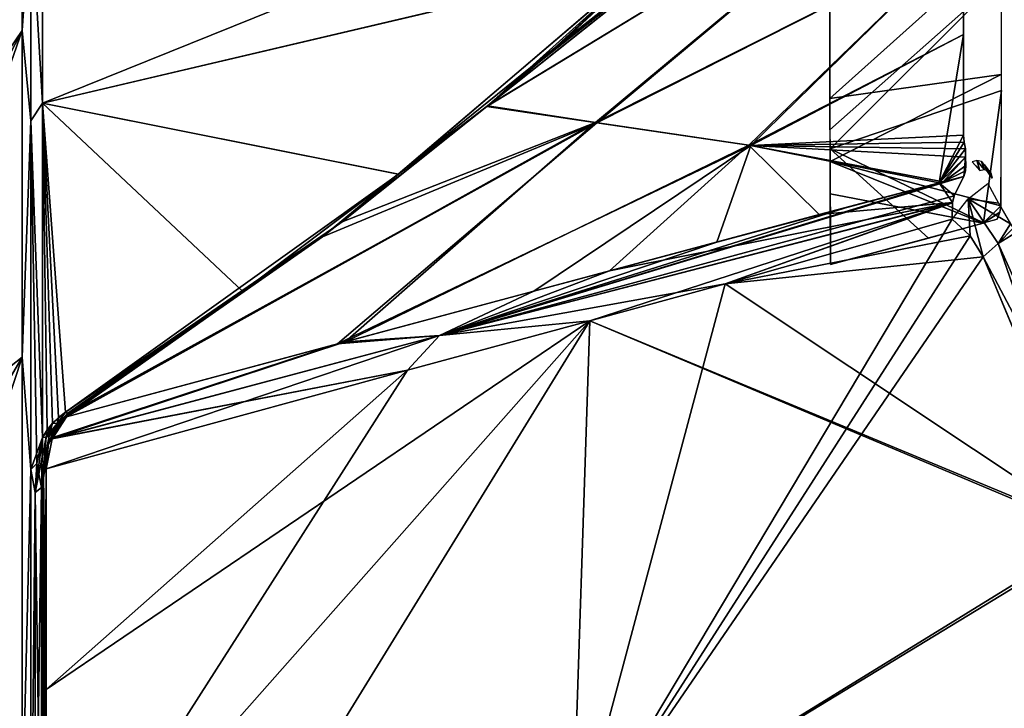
# Model space of a CAD drawing. Header units: millimetres. Extents: x -229 to 223, y -69 to 475.
# Tile 47 of 92: x -213 to -180, y 427 to 450. Entities that reach past the tile are written whole.
import ezdxf

# ---------------------------------------------------------------- set-up
doc = ezdxf.new("R2010")
doc.units = ezdxf.units.MM
doc.header["$LTSCALE"] = 65.185185
for name, color, linetype in [('246', 7, 'CONTINUOUS'), ('251', 7, 'CONTINUOUS'), ('252', 7, 'CONTINUOUS'), ('260', 7, 'CONTINUOUS'), ('262', 7, 'CONTINUOUS'), ('263', 7, 'CONTINUOUS'), ('264', 7, 'CONTINUOUS'), ('305', 7, 'CONTINUOUS'), ('306', 7, 'CONTINUOUS'), ('308', 7, 'CONTINUOUS'), ('309', 7, 'CONTINUOUS'), ('310', 7, 'CONTINUOUS'), ('311', 7, 'CONTINUOUS'), ('312', 7, 'CONTINUOUS'), ('313', 7, 'CONTINUOUS'), ('314', 7, 'CONTINUOUS'), ('315', 7, 'CONTINUOUS'), ('316', 7, 'CONTINUOUS'), ('317', 7, 'CONTINUOUS'), ('318', 7, 'CONTINUOUS'), ('319', 7, 'CONTINUOUS'), ('320', 7, 'CONTINUOUS'), ('321', 7, 'CONTINUOUS'), ('322', 7, 'CONTINUOUS'), ('323', 7, 'CONTINUOUS'), ('324', 7, 'CONTINUOUS'), ('325', 7, 'CONTINUOUS'), ('326', 7, 'CONTINUOUS'), ('348', 7, 'CONTINUOUS'), ('484', 7, 'CONTINUOUS'), ('485', 7, 'CONTINUOUS')]:
    doc.layers.add(name, color=color, linetype=linetype)

msp = doc.modelspace()

# ---------------------------------------------------------------- linework, layer by layer
at = {"layer": '246', "color": 7, "linetype": 'Continuous'}
for points in [[(-221.721, 436.109, -9.241), (-221.721, 436.109, 9.241), (-212.453, 455.302, -11.572), (-221.721, 436.109, -9.241)], [(-212.453, 449.763, -34.043), (-221.721, 436.109, -9.241), (-212.453, 455.302, -11.572), (-212.453, 449.763, -34.043)], [(-221.721, 436.109, 9.241), (-221.721, 431.686, 27.187), (-212.453, 455.302, 11.572), (-221.721, 436.109, 9.241)], [(-212.453, 455.302, -11.572), (-221.721, 436.109, 9.241), (-212.453, 455.302, 11.572), (-212.453, 455.302, -11.572)], [(-212.453, 455.302, 11.572), (-221.721, 431.686, 27.187), (-212.453, 449.763, 34.043), (-212.453, 455.302, 11.572)], [(-221.721, 431.686, -27.187), (-221.721, 436.109, -9.241), (-212.453, 449.763, -34.043), (-221.721, 431.686, -27.187)], [(-212.453, 439.008, -54.535), (-221.721, 431.686, -27.187), (-212.453, 449.763, -34.043), (-212.453, 439.008, -54.535)], [(-221.721, 431.686, 27.187), (-221.721, 423.097, 43.552), (-212.453, 449.763, 34.043), (-221.721, 431.686, 27.187)], [(-212.453, 449.763, 34.043), (-221.721, 423.097, 43.552), (-212.453, 439.008, 54.535), (-212.453, 449.763, 34.043)], [(-221.721, 423.097, -43.552), (-221.721, 431.686, -27.187), (-212.453, 439.008, -54.535), (-221.721, 423.097, -43.552)], [(-212.453, 423.661, -71.858), (-221.721, 423.097, -43.552), (-212.453, 439.008, -54.535), (-212.453, 423.661, -71.858)], [(-221.721, 423.097, 43.552), (-221.721, 410.84, 57.387), (-212.453, 439.008, 54.535), (-221.721, 423.097, 43.552)], [(-212.453, 439.008, 54.535), (-221.721, 410.84, 57.387), (-212.453, 423.661, 71.858), (-212.453, 439.008, 54.535)]]:
    msp.add_3dface(points, dxfattribs=at)
at = {"layer": '251', "color": 7, "linetype": 'Continuous'}
for points in [[(-189.318, 441.427, 100.84), (-194.355, 422.585, 106.408), (-181.848, 443.556, 109.715), (-189.318, 441.427, 100.84)], [(-181.848, 443.556, 109.715), (-194.355, 422.585, 106.408), (-181.253, 443.001, 110.915), (-181.848, 443.556, 109.715)], [(-181.253, 443.001, 110.915), (-194.355, 422.585, 106.408), (-180.83, 442.307, 111.975), (-181.253, 443.001, 110.915)], [(-180.83, 442.307, 111.975), (-194.355, 422.585, 106.408), (-177.04, 433.248, 122.57), (-180.83, 442.307, 111.975)], [(-193.779, 440.208, 94.8), (-194.355, 422.585, 106.408), (-189.318, 441.427, 100.84), (-193.779, 440.208, 94.8)], [(-194.355, 422.585, 106.408), (-193.779, 440.208, 94.8), (-211.672, 411.13, 82.919), (-194.355, 422.585, 106.408)], [(-211.672, 411.13, 82.919), (-193.779, 440.208, 94.8), (-211.672, 419.962, 76.775), (-211.672, 411.13, 82.919)], [(-211.672, 419.962, 76.775), (-193.779, 440.208, 94.8), (-199.77, 438.577, 85.624), (-211.672, 419.962, 76.775)], [(-211.672, 428.064, 69.693), (-211.672, 419.962, 76.775), (-199.77, 438.577, 85.624), (-211.672, 428.064, 69.693)], [(-211.672, 435.335, 61.762), (-211.672, 428.064, 69.693), (-199.77, 438.577, 85.624), (-211.672, 435.335, 61.762)], [(-177.04, 433.248, 122.57), (-194.355, 422.585, 106.408), (-177, 433.143, 122.68), (-177.04, 433.248, 122.57)], [(-177, 433.143, 122.68), (-194.355, 422.585, 106.408), (-173.221, 422.803, 132.286), (-177, 433.143, 122.68)]]:
    msp.add_3dface(points, dxfattribs=at)
at = {"layer": '252', "color": 7, "linetype": 'Continuous'}
for points in [[(-181.848, 443.556, -109.715), (-181.256, 443.005, -110.907), (-189.319, 441.427, -100.84), (-181.848, 443.556, -109.715)], [(-181.256, 443.005, -110.907), (-180.83, 442.307, -111.975), (-189.319, 441.427, -100.84), (-181.256, 443.005, -110.907)], [(-180.83, 442.307, -111.975), (-177.041, 433.249, -122.569), (-189.319, 441.427, -100.84), (-180.83, 442.307, -111.975)], [(-177.041, 433.249, -122.569), (-193.779, 440.208, -94.8), (-189.319, 441.427, -100.84), (-177.041, 433.249, -122.569)], [(-211.672, 419.962, -76.775), (-211.672, 428.064, -69.693), (-193.779, 440.208, -94.8), (-211.672, 419.962, -76.775)], [(-193.779, 440.208, -94.8), (-211.672, 428.064, -69.693), (-199.77, 438.577, -85.624), (-193.779, 440.208, -94.8)], [(-194.355, 422.585, -106.408), (-211.672, 419.962, -76.775), (-193.779, 440.208, -94.8), (-194.355, 422.585, -106.408)], [(-194.355, 422.585, -106.408), (-193.779, 440.208, -94.8), (-177, 433.143, -122.68), (-194.355, 422.585, -106.408)], [(-177, 433.143, -122.68), (-193.779, 440.208, -94.8), (-177.041, 433.249, -122.569), (-177, 433.143, -122.68)], [(-211.672, 428.064, -69.693), (-211.672, 435.335, -61.762), (-199.77, 438.577, -85.624), (-211.672, 428.064, -69.693)], [(-173.221, 422.803, -132.286), (-194.355, 422.585, -106.408), (-177, 433.143, -122.68), (-173.221, 422.803, -132.286)]]:
    msp.add_3dface(points, dxfattribs=at)
at = {"layer": '260', "color": 7, "linetype": 'Continuous'}
for points in [[(-180.338, 442.75, 112.142), (-176.262, 433.698, 122.94), (-179.762, 443.106, 112.213), (-180.338, 442.75, 112.142)], [(-180.83, 442.307, 111.975), (-176.262, 433.698, 122.94), (-180.338, 442.75, 112.142), (-180.83, 442.307, 111.975)], [(-180.83, 442.307, 111.975), (-177.04, 433.248, 122.57), (-176.262, 433.698, 122.94), (-180.83, 442.307, 111.975)]]:
    msp.add_3dface(points, dxfattribs=at)
at = {"layer": '262', "color": 7, "linetype": 'Continuous'}
for points in [[(-188.311, 455.31, 34.926), (-194.638, 449.418, 45.179), (-181.545, 461.616, 27.008), (-188.311, 455.31, 34.926)], [(-181.545, 461.616, 27.008), (-194.638, 449.418, 45.179), (-181.525, 459.71, 45.097), (-181.545, 461.616, 27.008)], [(-194.638, 449.418, 45.179), (-197.143, 447.278, 48.106), (-181.525, 459.71, 45.097), (-194.638, 449.418, 45.179)], [(-181.525, 459.71, 45.097), (-197.143, 447.278, 48.106), (-181.52, 456.775, 63.258), (-181.525, 459.71, 45.097)], [(-197.143, 447.278, 48.106), (-193.587, 446.732, 68.241), (-181.52, 456.775, 63.258), (-197.143, 447.278, 48.106)], [(-181.52, 456.775, 63.258), (-193.587, 446.732, 68.241), (-181.483, 452.82, 81.421), (-181.52, 456.775, 63.258)], [(-193.587, 446.732, 68.241), (-188.542, 445.99, 87.904), (-181.483, 452.82, 81.421), (-193.587, 446.732, 68.241)], [(-181.483, 452.82, 81.421), (-188.542, 445.99, 87.904), (-181.479, 449.626, 93.315), (-181.483, 452.82, 81.421)], [(-188.542, 445.99, 87.904), (-182.277, 444.747, 107.196), (-181.479, 449.626, 93.315), (-188.542, 445.99, 87.904)], [(-182.277, 444.747, 107.196), (-181.473, 446.316, 104.095), (-181.479, 449.626, 93.315), (-182.277, 444.747, 107.196)], [(-193.587, 446.732, 68.241), (-197.143, 447.278, 48.106), (-201.93, 443.46, 52.597), (-193.587, 446.732, 68.241)], [(-201.832, 439.51, 78.79), (-193.587, 446.732, 68.241), (-210.996, 437.042, 58.881), (-201.832, 439.51, 78.79)], [(-210.996, 437.042, 58.881), (-193.587, 446.732, 68.241), (-201.93, 443.46, 52.597), (-210.996, 437.042, 58.881)], [(-188.542, 445.99, 87.904), (-193.587, 446.732, 68.241), (-201.832, 439.51, 78.79), (-188.542, 445.99, 87.904)], [(-181.458, 446.089, 104.82), (-181.473, 446.316, 104.095), (-182.277, 444.747, 107.196), (-181.458, 446.089, 104.82)], [(-193.128, 441.851, 92.976), (-188.542, 445.99, 87.904), (-201.832, 439.51, 78.79), (-193.128, 441.851, 92.976)], [(-186.227, 443.7, 102.323), (-188.542, 445.99, 87.904), (-193.128, 441.851, 92.976), (-186.227, 443.7, 102.323)], [(-182.277, 444.747, 107.196), (-188.542, 445.99, 87.904), (-186.227, 443.7, 102.323), (-182.277, 444.747, 107.196)], [(-181.415, 445.866, 105.592), (-181.458, 446.089, 104.82), (-182.277, 444.747, 107.196), (-181.415, 445.866, 105.592)], [(-181.407, 445.589, 106.446), (-181.415, 445.866, 105.592), (-182.277, 444.747, 107.196), (-181.407, 445.589, 106.446)], [(-181.463, 444.955, 108.224), (-181.407, 445.589, 106.446), (-182.277, 444.747, 107.196), (-181.463, 444.955, 108.224)], [(-181.396, 445.322, 107.268), (-181.407, 445.589, 106.446), (-181.463, 444.955, 108.224), (-181.396, 445.322, 107.268)], [(-181.412, 445.137, 107.786), (-181.396, 445.322, 107.268), (-181.463, 444.955, 108.224), (-181.412, 445.137, 107.786)], [(-210.941, 437.102, 58.642), (-210.996, 437.042, 58.881), (-201.93, 443.46, 52.597), (-210.941, 437.102, 58.642)], [(-210.886, 437.163, 58.404), (-210.941, 437.102, 58.642), (-201.93, 443.46, 52.597), (-210.886, 437.163, 58.404)]]:
    msp.add_3dface(points, dxfattribs=at)
at = {"layer": '263', "color": 7, "linetype": 'Continuous'}
for points in [[(-180.675, 444.73, -109.521), (-180.327, 444.076, -110.722), (-181.326, 444.22, -109.681), (-180.675, 444.73, -109.521)], [(-181.256, 443.005, -110.907), (-181.848, 443.556, -109.715), (-181.326, 444.22, -109.681), (-181.256, 443.005, -110.907)], [(-180.83, 442.307, -111.975), (-181.256, 443.005, -110.907), (-181.326, 444.22, -109.681), (-180.83, 442.307, -111.975)], [(-180.83, 442.307, -111.975), (-181.326, 444.22, -109.681), (-180.338, 442.75, -112.142), (-180.83, 442.307, -111.975)], [(-180.327, 444.076, -110.722), (-179.935, 443.401, -111.79), (-181.326, 444.22, -109.681), (-180.327, 444.076, -110.722)], [(-181.326, 444.22, -109.681), (-179.935, 443.401, -111.79), (-180.338, 442.75, -112.142), (-181.326, 444.22, -109.681)], [(-179.935, 443.401, -111.79), (-179.848, 443.255, -112.003), (-180.338, 442.75, -112.142), (-179.935, 443.401, -111.79)], [(-179.848, 443.255, -112.003), (-179.762, 443.106, -112.213), (-180.338, 442.75, -112.142), (-179.848, 443.255, -112.003)]]:
    msp.add_3dface(points, dxfattribs=at)
at = {"layer": '264', "color": 7, "linetype": 'Continuous'}
for points in [[(-180.338, 442.75, -112.142), (-179.762, 443.106, -112.213), (-176.262, 433.698, -122.94), (-180.338, 442.75, -112.142)], [(-177.041, 433.249, -122.569), (-180.83, 442.307, -111.975), (-180.338, 442.75, -112.142), (-177.041, 433.249, -122.569)], [(-177, 433.143, -122.68), (-177.041, 433.249, -122.569), (-180.338, 442.75, -112.142), (-177, 433.143, -122.68)], [(-177, 433.143, -122.68), (-180.338, 442.75, -112.142), (-176.262, 433.698, -122.94), (-177, 433.143, -122.68)]]:
    msp.add_3dface(points, dxfattribs=at)
at = {"layer": '305', "color": 7, "linetype": 'Continuous'}
for points in [[(-211.766, 417.217, -78.23), (-211.819, 434.722, -61.26), (-211.766, 434.952, -61.448), (-211.766, 417.217, -78.23)], [(-211.819, 434.722, -61.26), (-211.819, 419.475, -76.151), (-212.033, 434.558, -61.125), (-211.819, 434.722, -61.26)], [(-212.033, 434.558, -61.125), (-211.819, 419.475, -76.151), (-212.033, 419.344, -75.983), (-212.033, 434.558, -61.125)], [(-211.819, 419.475, -76.151), (-211.819, 434.722, -61.26), (-211.766, 417.217, -78.23), (-211.819, 419.475, -76.151)]]:
    msp.add_3dface(points, dxfattribs=at)
at = {"layer": '306', "color": 7, "linetype": 'Continuous'}
for points in [[(-212.453, 449.763, -34.043), (-212.453, 455.302, -11.572), (-212.172, 453.91, -21.434), (-212.453, 449.763, -34.043)], [(-212.453, 455.302, 11.572), (-212.453, 449.763, 34.043), (-212.172, 453.91, 21.434), (-212.453, 455.302, 11.572)], [(-211.782, 454.19, 20.988), (-212.172, 453.91, 21.434), (-211.782, 447.371, 40.971), (-211.782, 454.19, 20.988)], [(-211.782, 447.371, -40.971), (-212.172, 453.91, -21.434), (-211.782, 454.19, -20.988), (-211.782, 447.371, -40.971)], [(-212.453, 449.763, -34.043), (-212.172, 453.91, -21.434), (-212.172, 446.785, -41.794), (-212.453, 449.763, -34.043)], [(-212.453, 449.763, 34.043), (-212.172, 446.785, 41.794), (-212.172, 453.91, 21.434), (-212.453, 449.763, 34.043)], [(-212.172, 453.91, 21.434), (-212.172, 446.785, 41.794), (-211.782, 447.371, 40.971), (-212.172, 453.91, 21.434)], [(-212.172, 446.785, -41.794), (-212.172, 453.91, -21.434), (-211.782, 447.371, -40.971), (-212.172, 446.785, -41.794)], [(-212.453, 439.008, -54.535), (-212.453, 449.763, -34.043), (-212.172, 446.785, -41.794), (-212.453, 439.008, -54.535)], [(-212.453, 449.763, 34.043), (-212.453, 439.008, 54.535), (-212.172, 446.785, 41.794), (-212.453, 449.763, 34.043)], [(-211.782, 447.371, 40.971), (-212.172, 446.785, 41.794), (-211.782, 436.369, 58.993), (-211.782, 447.371, 40.971)], [(-211.782, 436.369, -58.993), (-212.172, 446.785, -41.794), (-211.782, 447.371, -40.971), (-211.782, 436.369, -58.993)], [(-212.453, 439.008, -54.535), (-212.172, 446.785, -41.794), (-212.172, 435.31, -60.057), (-212.453, 439.008, -54.535)], [(-212.453, 439.008, 54.535), (-212.172, 435.31, 60.057), (-212.172, 446.785, 41.794), (-212.453, 439.008, 54.535)], [(-212.172, 446.785, 41.794), (-212.172, 435.31, 60.057), (-211.782, 436.369, 58.993), (-212.172, 446.785, 41.794)], [(-212.172, 435.31, -60.057), (-212.172, 446.785, -41.794), (-211.978, 435.507, -59.99), (-212.172, 435.31, -60.057)], [(-211.978, 435.507, -59.99), (-212.172, 446.785, -41.794), (-211.782, 436.369, -58.993), (-211.978, 435.507, -59.99)], [(-212.453, 423.661, -71.858), (-212.453, 439.008, -54.535), (-212.172, 435.31, -60.057), (-212.453, 423.661, -71.858)], [(-212.453, 439.008, 54.535), (-212.453, 423.661, 71.858), (-212.172, 435.31, 60.057), (-212.453, 439.008, 54.535)], [(-211.782, 436.369, 58.993), (-212.172, 435.31, 60.057), (-211.978, 435.506, 59.991), (-211.782, 436.369, 58.993)], [(-212.033, 434.558, -61.125), (-212.172, 435.31, -60.057), (-211.978, 435.507, -59.99), (-212.033, 434.558, -61.125)], [(-211.978, 435.506, 59.991), (-212.172, 435.31, 60.057), (-212.033, 434.558, 61.125), (-211.978, 435.506, 59.991)], [(-212.453, 423.661, -71.858), (-212.172, 435.31, -60.057), (-212.172, 420.057, -75.31), (-212.453, 423.661, -71.858)], [(-212.453, 423.661, 71.858), (-212.172, 420.057, 75.31), (-212.172, 435.31, 60.057), (-212.453, 423.661, 71.858)], [(-212.172, 435.31, -60.057), (-212.033, 434.558, -61.125), (-212.172, 420.057, -75.31), (-212.172, 435.31, -60.057)], [(-212.172, 435.31, 60.057), (-212.172, 420.057, 75.31), (-212.033, 434.558, 61.125), (-212.172, 435.31, 60.057)], [(-212.033, 434.558, -61.125), (-212.033, 419.344, -75.983), (-212.172, 420.057, -75.31), (-212.033, 434.558, -61.125)], [(-212.033, 434.558, 61.125), (-212.172, 420.057, 75.31), (-212.033, 419.359, 75.971), (-212.033, 434.558, 61.125)]]:
    msp.add_3dface(points, dxfattribs=at)
at = {"layer": '308', "color": 7, "linetype": 'Continuous'}
for points in [[(-211.819, 434.722, 61.26), (-211.819, 419.475, 76.151), (-211.766, 434.952, 61.448), (-211.819, 434.722, 61.26)], [(-211.766, 434.952, 61.448), (-211.819, 419.475, 76.151), (-211.766, 417.217, 78.23), (-211.766, 434.952, 61.448)], [(-212.033, 434.558, 61.125), (-212.033, 419.359, 75.971), (-211.819, 434.722, 61.26), (-212.033, 434.558, 61.125)], [(-212.033, 419.359, 75.971), (-211.819, 419.475, 76.151), (-211.819, 434.722, 61.26), (-212.033, 419.359, 75.971)]]:
    msp.add_3dface(points, dxfattribs=at)
at = {"layer": '309', "color": 7, "linetype": 'Continuous'}
for points in [[(-211.672, 428.064, 69.693), (-211.672, 435.335, 61.762), (-211.766, 417.217, 78.23), (-211.672, 428.064, 69.693)], [(-211.766, 417.217, 78.23), (-211.672, 435.335, 61.762), (-211.758, 435.15, 61.61), (-211.766, 417.217, 78.23)], [(-211.766, 434.952, 61.448), (-211.766, 417.217, 78.23), (-211.758, 435.15, 61.61), (-211.766, 434.952, 61.448)], [(-211.672, 419.962, 76.775), (-211.672, 428.064, 69.693), (-211.766, 417.217, 78.23), (-211.672, 419.962, 76.775)]]:
    msp.add_3dface(points, dxfattribs=at)
at = {"layer": '310', "color": 7, "linetype": 'Continuous'}
for points in [[(-211.444, 436.368, 60.397), (-210.996, 437.042, 58.881), (-211.099, 436.974, 58.839), (-211.444, 436.368, 60.397)], [(-211.19, 436.889, 58.796), (-211.444, 436.368, 60.397), (-211.099, 436.974, 58.839), (-211.19, 436.889, 58.796)], [(-211.321, 436.723, 59.039), (-211.444, 436.368, 60.397), (-211.19, 436.889, 58.796), (-211.321, 436.723, 59.039)], [(-211.654, 435.959, 60.137), (-211.59, 436.18, 60.281), (-211.434, 436.54, 59.311), (-211.654, 435.959, 60.137)], [(-211.59, 436.18, 60.281), (-211.444, 436.368, 60.397), (-211.321, 436.723, 59.039), (-211.59, 436.18, 60.281)], [(-211.434, 436.54, 59.311), (-211.59, 436.18, 60.281), (-211.321, 436.723, 59.039), (-211.434, 436.54, 59.311)], [(-211.758, 435.15, 61.61), (-211.672, 435.335, 61.762), (-211.59, 436.18, 60.281), (-211.758, 435.15, 61.61)], [(-211.654, 435.959, 60.137), (-211.758, 435.15, 61.61), (-211.59, 436.18, 60.281), (-211.654, 435.959, 60.137)], [(-211.59, 436.18, 60.281), (-211.672, 435.335, 61.762), (-211.464, 436.319, 60.481), (-211.59, 436.18, 60.281)], [(-211.444, 436.368, 60.397), (-211.59, 436.18, 60.281), (-211.458, 436.334, 60.455), (-211.444, 436.368, 60.397)], [(-211.458, 436.334, 60.455), (-211.59, 436.18, 60.281), (-211.464, 436.319, 60.481), (-211.458, 436.334, 60.455)], [(-211.686, 435.819, 60.327), (-211.758, 435.15, 61.61), (-211.654, 435.959, 60.137), (-211.686, 435.819, 60.327)], [(-211.766, 434.952, 61.448), (-211.758, 435.15, 61.61), (-211.686, 435.819, 60.327), (-211.766, 434.952, 61.448)]]:
    msp.add_3dface(points, dxfattribs=at)
at = {"layer": '311', "color": 7, "linetype": 'Continuous'}
for points in [[(-211.654, 435.959, 60.137), (-211.434, 436.54, 59.311), (-211.564, 436.408, 59.131), (-211.654, 435.959, 60.137)], [(-211.782, 436.369, 58.993), (-211.978, 435.506, 59.991), (-211.819, 434.722, 61.26), (-211.782, 436.369, 58.993)], [(-211.819, 434.722, 61.26), (-211.766, 434.952, 61.448), (-211.564, 436.408, 59.131), (-211.819, 434.722, 61.26)], [(-211.665, 436.375, 59.054), (-211.819, 434.722, 61.26), (-211.564, 436.408, 59.131), (-211.665, 436.375, 59.054)], [(-211.782, 436.369, 58.993), (-211.819, 434.722, 61.26), (-211.665, 436.375, 59.054), (-211.782, 436.369, 58.993)], [(-211.766, 434.952, 61.448), (-211.686, 435.819, 60.327), (-211.564, 436.408, 59.131), (-211.766, 434.952, 61.448)], [(-211.686, 435.819, 60.327), (-211.654, 435.959, 60.137), (-211.564, 436.408, 59.131), (-211.686, 435.819, 60.327)], [(-211.978, 435.506, 59.991), (-212.033, 434.558, 61.125), (-211.819, 434.722, 61.26), (-211.978, 435.506, 59.991)]]:
    msp.add_3dface(points, dxfattribs=at)
at = {"layer": '312', "color": 7, "linetype": 'Continuous'}
for points in [[(-211.665, 436.375, 59.054), (-211.564, 436.408, 59.131), (-211.459, 436.834, 58.498), (-211.665, 436.375, 59.054)], [(-211.633, 436.614, 58.726), (-211.665, 436.375, 59.054), (-211.459, 436.834, 58.498), (-211.633, 436.614, 58.726)], [(-211.459, 436.834, 58.498), (-211.564, 436.408, 59.131), (-211.302, 436.828, 58.633), (-211.459, 436.834, 58.498)], [(-211.564, 436.408, 59.131), (-211.434, 436.54, 59.311), (-211.302, 436.828, 58.633), (-211.564, 436.408, 59.131)], [(-211.434, 436.54, 59.311), (-211.321, 436.723, 59.039), (-211.19, 436.889, 58.796), (-211.434, 436.54, 59.311)], [(-211.434, 436.54, 59.311), (-211.19, 436.889, 58.796), (-211.302, 436.828, 58.633), (-211.434, 436.54, 59.311)], [(-211.782, 436.369, 58.993), (-211.665, 436.375, 59.054), (-211.633, 436.614, 58.726), (-211.782, 436.369, 58.993)]]:
    msp.add_3dface(points, dxfattribs=at)
at = {"layer": '313', "color": 7, "linetype": 'Continuous'}
for points in [[(-211.782, 454.19, 20.988), (-211.782, 447.371, 40.971), (-186.017, 457.776, 28.809), (-211.782, 454.19, 20.988)], [(-186.017, 457.776, 28.809), (-211.782, 447.371, 40.971), (-191.832, 452.073, 40.796), (-186.017, 457.776, 28.809)], [(-211.782, 447.371, -40.971), (-211.782, 454.19, -20.988), (-191.834, 452.071, -40.8), (-211.782, 447.371, -40.971)], [(-191.832, 452.073, 40.796), (-211.782, 447.371, 40.971), (-200.074, 445.031, 50.641), (-191.832, 452.073, 40.796)], [(-200.078, 445.028, -50.645), (-211.782, 447.371, -40.971), (-191.834, 452.071, -40.8), (-200.078, 445.028, -50.645)], [(-211.782, 436.369, -58.993), (-211.782, 447.371, -40.971), (-211.633, 436.614, -58.726), (-211.782, 436.369, -58.993)], [(-211.034, 437.201, -58.161), (-211.782, 447.371, -40.971), (-205.197, 441.175, -54.707), (-211.034, 437.201, -58.161)], [(-211.782, 447.371, -40.971), (-211.034, 437.201, -58.161), (-211.264, 437.026, -58.312), (-211.782, 447.371, -40.971)], [(-205.197, 441.175, -54.707), (-211.782, 447.371, -40.971), (-200.078, 445.028, -50.645), (-205.197, 441.175, -54.707)], [(-211.633, 436.614, -58.726), (-211.782, 447.371, -40.971), (-211.459, 436.834, -58.498), (-211.633, 436.614, -58.726)], [(-211.459, 436.834, -58.498), (-211.782, 447.371, -40.971), (-211.264, 437.026, -58.312), (-211.459, 436.834, -58.498)], [(-211.782, 447.371, 40.971), (-211.782, 436.369, 58.993), (-211.633, 436.614, 58.726), (-211.782, 447.371, 40.971)], [(-211.782, 447.371, 40.971), (-211.633, 436.614, 58.726), (-211.459, 436.834, 58.498), (-211.782, 447.371, 40.971)], [(-211.782, 447.371, 40.971), (-211.459, 436.834, 58.498), (-211.264, 437.027, 58.312), (-211.782, 447.371, 40.971)], [(-200.074, 445.031, 50.641), (-211.782, 447.371, 40.971), (-211.034, 437.201, 58.161), (-200.074, 445.031, 50.641)], [(-211.034, 437.201, 58.161), (-211.782, 447.371, 40.971), (-211.264, 437.027, 58.312), (-211.034, 437.201, 58.161)], [(-205.192, 441.179, 54.703), (-200.074, 445.031, 50.641), (-211.034, 437.201, 58.161), (-205.192, 441.179, 54.703)]]:
    msp.add_3dface(points, dxfattribs=at)
at = {"layer": '314', "color": 7, "linetype": 'Continuous'}
for points in [[(-195.433, 448.727, -46.167), (-191.834, 452.071, -40.8), (-188.945, 454.686, -36.214), (-195.433, 448.727, -46.167)], [(-200.078, 445.028, -50.645), (-191.834, 452.071, -40.8), (-197.167, 447.259, -48.126), (-200.078, 445.028, -50.645)], [(-197.167, 447.259, -48.126), (-191.834, 452.071, -40.8), (-195.433, 448.727, -46.167), (-197.167, 447.259, -48.126)], [(-202.575, 442.971, -53.115), (-200.078, 445.028, -50.645), (-197.167, 447.259, -48.126), (-202.575, 442.971, -53.115)], [(-205.197, 441.175, -54.707), (-200.078, 445.028, -50.645), (-202.575, 442.971, -53.115), (-205.197, 441.175, -54.707)], [(-210.886, 437.163, -58.404), (-205.197, 441.175, -54.707), (-202.575, 442.971, -53.115), (-210.886, 437.163, -58.404)], [(-211.034, 437.201, -58.161), (-205.197, 441.175, -54.707), (-210.952, 437.164, -58.275), (-211.034, 437.201, -58.161)], [(-210.952, 437.164, -58.275), (-205.197, 441.175, -54.707), (-210.886, 437.163, -58.404), (-210.952, 437.164, -58.275)]]:
    msp.add_3dface(points, dxfattribs=at)
at = {"layer": '315', "color": 7, "linetype": 'Continuous'}
for points in [[(-194.638, 449.418, 45.179), (-188.311, 455.31, 34.926), (-191.832, 452.073, 40.796), (-194.638, 449.418, 45.179)], [(-194.638, 449.418, 45.179), (-191.832, 452.073, 40.796), (-200.074, 445.031, 50.641), (-194.638, 449.418, 45.179)], [(-197.143, 447.278, 48.106), (-194.638, 449.418, 45.179), (-200.074, 445.031, 50.641), (-197.143, 447.278, 48.106)], [(-201.93, 443.46, 52.597), (-197.143, 447.278, 48.106), (-200.074, 445.031, 50.641), (-201.93, 443.46, 52.597)], [(-201.93, 443.46, 52.597), (-200.074, 445.031, 50.641), (-205.192, 441.179, 54.703), (-201.93, 443.46, 52.597)], [(-201.93, 443.46, 52.597), (-205.192, 441.179, 54.703), (-211.034, 437.201, 58.161), (-201.93, 443.46, 52.597)], [(-201.93, 443.46, 52.597), (-211.034, 437.201, 58.161), (-210.953, 437.164, 58.275), (-201.93, 443.46, 52.597)], [(-210.886, 437.163, 58.404), (-201.93, 443.46, 52.597), (-210.953, 437.164, 58.275), (-210.886, 437.163, 58.404)]]:
    msp.add_3dface(points, dxfattribs=at)
at = {"layer": '316', "color": 7, "linetype": 'Continuous'}
for points in [[(-197.167, 447.259, -48.126), (-195.433, 448.727, -46.167), (-181.525, 459.71, -45.097), (-197.167, 447.259, -48.126)], [(-181.52, 456.775, -63.258), (-197.167, 447.259, -48.126), (-181.525, 459.71, -45.097), (-181.52, 456.775, -63.258)], [(-195.433, 448.727, -46.167), (-188.945, 454.686, -36.214), (-181.525, 459.71, -45.097), (-195.433, 448.727, -46.167)], [(-197.167, 447.259, -48.126), (-181.52, 456.775, -63.258), (-193.549, 446.727, -68.412), (-197.167, 447.259, -48.126)], [(-181.52, 456.775, -63.258), (-181.483, 452.82, -81.421), (-193.549, 446.727, -68.412), (-181.52, 456.775, -63.258)], [(-193.549, 446.727, -68.412), (-181.483, 452.82, -81.421), (-188.477, 445.979, -88.127), (-193.549, 446.727, -68.412)], [(-181.483, 452.82, -81.421), (-181.479, 449.626, -93.315), (-188.477, 445.979, -88.127), (-181.483, 452.82, -81.421)], [(-181.479, 449.626, -93.315), (-181.473, 446.316, -104.095), (-188.477, 445.979, -88.127), (-181.479, 449.626, -93.315)], [(-202.575, 442.971, -53.115), (-197.167, 447.259, -48.126), (-193.549, 446.727, -68.412), (-202.575, 442.971, -53.115)], [(-210.941, 437.102, -58.642), (-193.549, 446.727, -68.412), (-210.996, 437.042, -58.881), (-210.941, 437.102, -58.642)], [(-210.996, 437.042, -58.881), (-193.549, 446.727, -68.412), (-202.076, 439.444, -78.339), (-210.996, 437.042, -58.881)], [(-210.886, 437.163, -58.404), (-193.549, 446.727, -68.412), (-210.941, 437.102, -58.642), (-210.886, 437.163, -58.404)], [(-210.886, 437.163, -58.404), (-202.575, 442.971, -53.115), (-193.549, 446.727, -68.412), (-210.886, 437.163, -58.404)], [(-193.549, 446.727, -68.412), (-188.477, 445.979, -88.127), (-202.076, 439.444, -78.339), (-193.549, 446.727, -68.412)], [(-181.473, 446.316, -104.095), (-181.458, 446.089, -104.82), (-188.477, 445.979, -88.127), (-181.473, 446.316, -104.095)], [(-202.076, 439.444, -78.339), (-188.477, 445.979, -88.127), (-195.622, 441.181, -89.233), (-202.076, 439.444, -78.339)], [(-195.622, 441.181, -89.233), (-188.477, 445.979, -88.127), (-189.599, 442.798, -97.921), (-195.622, 441.181, -89.233)], [(-188.477, 445.979, -88.127), (-182.148, 444.78, -107.357), (-189.599, 442.798, -97.921), (-188.477, 445.979, -88.127)], [(-181.458, 446.089, -104.82), (-181.415, 445.866, -105.592), (-188.477, 445.979, -88.127), (-181.458, 446.089, -104.82)], [(-188.477, 445.979, -88.127), (-181.415, 445.866, -105.592), (-181.407, 445.589, -106.446), (-188.477, 445.979, -88.127)], [(-182.148, 444.78, -107.357), (-188.477, 445.979, -88.127), (-181.407, 445.589, -106.446), (-182.148, 444.78, -107.357)], [(-181.396, 445.322, -107.268), (-182.148, 444.78, -107.357), (-181.407, 445.589, -106.446), (-181.396, 445.322, -107.268)], [(-181.411, 445.14, -107.778), (-182.148, 444.78, -107.357), (-181.396, 445.322, -107.268), (-181.411, 445.14, -107.778)], [(-181.463, 444.955, -108.224), (-182.148, 444.78, -107.357), (-181.411, 445.14, -107.778), (-181.463, 444.955, -108.224)], [(-189.599, 442.798, -97.921), (-182.148, 444.78, -107.357), (-185.222, 443.969, -103.578), (-189.599, 442.798, -97.921)]]:
    msp.add_3dface(points, dxfattribs=at)
at = {"layer": '317', "color": 7, "linetype": 'Continuous'}
for points in [[(-210.886, 437.163, -58.404), (-210.941, 437.102, -58.642), (-211.1, 436.974, -58.839), (-210.886, 437.163, -58.404)], [(-211.051, 437.029, -58.589), (-210.886, 437.163, -58.404), (-211.1, 436.974, -58.839), (-211.051, 437.029, -58.589)], [(-211.19, 436.889, -58.796), (-211.051, 437.029, -58.589), (-211.1, 436.974, -58.839), (-211.19, 436.889, -58.796)], [(-210.941, 437.102, -58.642), (-210.996, 437.042, -58.881), (-211.1, 436.974, -58.839), (-210.941, 437.102, -58.642)]]:
    msp.add_3dface(points, dxfattribs=at)
at = {"layer": '318', "color": 7, "linetype": 'Continuous'}
for points in [[(-211.034, 437.201, -58.161), (-211.459, 436.834, -58.498), (-211.264, 437.026, -58.312), (-211.034, 437.201, -58.161)], [(-211.459, 436.834, -58.498), (-211.034, 437.201, -58.161), (-211.302, 436.828, -58.633), (-211.459, 436.834, -58.498)], [(-211.034, 437.201, -58.161), (-210.952, 437.164, -58.275), (-211.302, 436.828, -58.633), (-211.034, 437.201, -58.161)], [(-210.952, 437.164, -58.275), (-211.051, 437.029, -58.589), (-211.302, 436.828, -58.633), (-210.952, 437.164, -58.275)], [(-210.952, 437.164, -58.275), (-210.886, 437.163, -58.404), (-211.051, 437.029, -58.589), (-210.952, 437.164, -58.275)], [(-211.051, 437.029, -58.589), (-211.19, 436.889, -58.796), (-211.302, 436.828, -58.633), (-211.051, 437.029, -58.589)]]:
    msp.add_3dface(points, dxfattribs=at)
at = {"layer": '319', "color": 7, "linetype": 'Continuous'}
for points in [[(-211.782, 436.369, -58.993), (-211.633, 436.614, -58.726), (-211.459, 436.834, -58.498), (-211.782, 436.369, -58.993)], [(-211.782, 436.369, -58.993), (-211.459, 436.834, -58.498), (-211.665, 436.375, -59.054), (-211.782, 436.369, -58.993)], [(-211.459, 436.834, -58.498), (-211.302, 436.828, -58.633), (-211.665, 436.375, -59.054), (-211.459, 436.834, -58.498)], [(-211.665, 436.375, -59.054), (-211.302, 436.828, -58.633), (-211.564, 436.408, -59.131), (-211.665, 436.375, -59.054)], [(-211.302, 436.828, -58.633), (-211.19, 436.889, -58.796), (-211.564, 436.408, -59.131), (-211.302, 436.828, -58.633)], [(-211.564, 436.408, -59.131), (-211.19, 436.889, -58.796), (-211.434, 436.54, -59.311), (-211.564, 436.408, -59.131)], [(-211.434, 436.54, -59.311), (-211.19, 436.889, -58.796), (-211.321, 436.724, -59.038), (-211.434, 436.54, -59.311)]]:
    msp.add_3dface(points, dxfattribs=at)
at = {"layer": '320', "color": 7, "linetype": 'Continuous'}
for points in [[(-211.321, 436.724, -59.038), (-211.19, 436.889, -58.796), (-211.59, 436.18, -60.281), (-211.321, 436.724, -59.038)], [(-211.59, 436.18, -60.281), (-211.19, 436.889, -58.796), (-211.444, 436.368, -60.397), (-211.59, 436.18, -60.281)], [(-211.1, 436.974, -58.839), (-210.996, 437.042, -58.881), (-211.444, 436.368, -60.397), (-211.1, 436.974, -58.839)], [(-211.19, 436.889, -58.796), (-211.1, 436.974, -58.839), (-211.444, 436.368, -60.397), (-211.19, 436.889, -58.796)], [(-211.654, 435.959, -60.137), (-211.434, 436.54, -59.311), (-211.59, 436.18, -60.281), (-211.654, 435.959, -60.137)], [(-211.434, 436.54, -59.311), (-211.321, 436.724, -59.038), (-211.59, 436.18, -60.281), (-211.434, 436.54, -59.311)], [(-211.59, 436.18, -60.281), (-211.672, 435.335, -61.762), (-211.759, 435.149, -61.61), (-211.59, 436.18, -60.281)], [(-211.654, 435.959, -60.137), (-211.59, 436.18, -60.281), (-211.759, 435.149, -61.61), (-211.654, 435.959, -60.137)], [(-211.672, 435.335, -61.762), (-211.59, 436.18, -60.281), (-211.464, 436.318, -60.482), (-211.672, 435.335, -61.762)], [(-211.59, 436.18, -60.281), (-211.444, 436.368, -60.397), (-211.457, 436.334, -60.455), (-211.59, 436.18, -60.281)], [(-211.464, 436.318, -60.482), (-211.59, 436.18, -60.281), (-211.457, 436.334, -60.455), (-211.464, 436.318, -60.482)], [(-211.654, 435.959, -60.137), (-211.766, 434.952, -61.448), (-211.686, 435.819, -60.327), (-211.654, 435.959, -60.137)], [(-211.766, 434.952, -61.448), (-211.654, 435.959, -60.137), (-211.759, 435.149, -61.61), (-211.766, 434.952, -61.448)]]:
    msp.add_3dface(points, dxfattribs=at)
at = {"layer": '321', "color": 7, "linetype": 'Continuous'}
for points in [[(-211.564, 436.408, -59.131), (-211.434, 436.54, -59.311), (-211.654, 435.959, -60.137), (-211.564, 436.408, -59.131)], [(-211.819, 434.722, -61.26), (-212.033, 434.558, -61.125), (-211.665, 436.375, -59.054), (-211.819, 434.722, -61.26)], [(-212.033, 434.558, -61.125), (-211.782, 436.369, -58.993), (-211.665, 436.375, -59.054), (-212.033, 434.558, -61.125)], [(-212.033, 434.558, -61.125), (-211.978, 435.507, -59.99), (-211.782, 436.369, -58.993), (-212.033, 434.558, -61.125)], [(-211.819, 434.722, -61.26), (-211.665, 436.375, -59.054), (-211.564, 436.408, -59.131), (-211.819, 434.722, -61.26)], [(-211.819, 434.722, -61.26), (-211.564, 436.408, -59.131), (-211.686, 435.819, -60.327), (-211.819, 434.722, -61.26)], [(-211.564, 436.408, -59.131), (-211.654, 435.959, -60.137), (-211.686, 435.819, -60.327), (-211.564, 436.408, -59.131)], [(-211.766, 434.952, -61.448), (-211.819, 434.722, -61.26), (-211.686, 435.819, -60.327), (-211.766, 434.952, -61.448)]]:
    msp.add_3dface(points, dxfattribs=at)
at = {"layer": '322', "color": 7, "linetype": 'Continuous'}
for points in [[(-211.672, 435.335, -61.762), (-211.672, 428.064, -69.693), (-211.759, 435.149, -61.61), (-211.672, 435.335, -61.762)], [(-211.672, 428.064, -69.693), (-211.766, 434.952, -61.448), (-211.759, 435.149, -61.61), (-211.672, 428.064, -69.693)], [(-211.672, 428.064, -69.693), (-211.672, 419.962, -76.775), (-211.766, 434.952, -61.448), (-211.672, 428.064, -69.693)], [(-211.672, 419.962, -76.775), (-211.766, 417.217, -78.23), (-211.766, 434.952, -61.448), (-211.672, 419.962, -76.775)]]:
    msp.add_3dface(points, dxfattribs=at)
at = {"layer": '323', "color": 7, "linetype": 'Continuous'}
for points in [[(-182.148, 444.78, -107.357), (-181.463, 444.955, -108.224), (-198.719, 439.726, -86.159), (-182.148, 444.78, -107.357)], [(-198.719, 439.726, -86.159), (-181.463, 444.955, -108.224), (-181.79, 444.321, -108.971), (-198.719, 439.726, -86.159)], [(-185.222, 443.969, -103.578), (-182.148, 444.78, -107.357), (-198.719, 439.726, -86.159), (-185.222, 443.969, -103.578)], [(-181.837, 444.094, -109.206), (-198.719, 439.726, -86.159), (-181.79, 444.321, -108.971), (-181.837, 444.094, -109.206)], [(-181.837, 444.094, -109.206), (-193.779, 440.208, -94.8), (-198.719, 439.726, -86.159), (-181.837, 444.094, -109.206)], [(-189.599, 442.798, -97.921), (-185.222, 443.969, -103.578), (-198.719, 439.726, -86.159), (-189.599, 442.798, -97.921)], [(-189.319, 441.427, -100.84), (-193.779, 440.208, -94.8), (-181.837, 444.094, -109.206), (-189.319, 441.427, -100.84)], [(-181.848, 443.556, -109.715), (-189.319, 441.427, -100.84), (-181.837, 444.094, -109.206), (-181.848, 443.556, -109.715)], [(-195.622, 441.181, -89.233), (-189.599, 442.798, -97.921), (-198.719, 439.726, -86.159), (-195.622, 441.181, -89.233)], [(-202.076, 439.444, -78.339), (-195.622, 441.181, -89.233), (-198.719, 439.726, -86.159), (-202.076, 439.444, -78.339)], [(-193.779, 440.208, -94.8), (-199.77, 438.577, -85.624), (-198.719, 439.726, -86.159), (-193.779, 440.208, -94.8)], [(-199.77, 438.577, -85.624), (-211.672, 435.335, -61.762), (-198.719, 439.726, -86.159), (-199.77, 438.577, -85.624)], [(-211.672, 435.335, -61.762), (-211.464, 436.318, -60.482), (-198.719, 439.726, -86.159), (-211.672, 435.335, -61.762)], [(-211.464, 436.318, -60.482), (-211.457, 436.334, -60.455), (-198.719, 439.726, -86.159), (-211.464, 436.318, -60.482)], [(-211.457, 436.334, -60.455), (-202.076, 439.444, -78.339), (-198.719, 439.726, -86.159), (-211.457, 436.334, -60.455)], [(-211.444, 436.368, -60.397), (-202.076, 439.444, -78.339), (-211.457, 436.334, -60.455), (-211.444, 436.368, -60.397)], [(-210.996, 437.042, -58.881), (-202.076, 439.444, -78.339), (-211.444, 436.368, -60.397), (-210.996, 437.042, -58.881)]]:
    msp.add_3dface(points, dxfattribs=at)
at = {"layer": '324', "color": 7, "linetype": 'Continuous'}
for points in [[(-211.302, 436.828, 58.633), (-211.034, 437.201, 58.161), (-211.264, 437.027, 58.312), (-211.302, 436.828, 58.633)], [(-211.034, 437.201, 58.161), (-211.302, 436.828, 58.633), (-210.953, 437.164, 58.275), (-211.034, 437.201, 58.161)], [(-211.302, 436.828, 58.633), (-211.19, 436.889, 58.796), (-210.953, 437.164, 58.275), (-211.302, 436.828, 58.633)], [(-210.953, 437.164, 58.275), (-211.19, 436.889, 58.796), (-211.051, 437.03, 58.589), (-210.953, 437.164, 58.275)], [(-210.886, 437.163, 58.404), (-210.953, 437.164, 58.275), (-211.051, 437.03, 58.589), (-210.886, 437.163, 58.404)], [(-211.459, 436.834, 58.498), (-211.302, 436.828, 58.633), (-211.264, 437.027, 58.312), (-211.459, 436.834, 58.498)]]:
    msp.add_3dface(points, dxfattribs=at)
at = {"layer": '325', "color": 7, "linetype": 'Continuous'}
for points in [[(-210.886, 437.163, 58.404), (-211.099, 436.974, 58.839), (-210.941, 437.102, 58.642), (-210.886, 437.163, 58.404)], [(-211.099, 436.974, 58.839), (-210.886, 437.163, 58.404), (-211.051, 437.03, 58.589), (-211.099, 436.974, 58.839)], [(-211.19, 436.889, 58.796), (-211.099, 436.974, 58.839), (-211.051, 437.03, 58.589), (-211.19, 436.889, 58.796)], [(-210.996, 437.042, 58.881), (-210.941, 437.102, 58.642), (-211.099, 436.974, 58.839), (-210.996, 437.042, 58.881)]]:
    msp.add_3dface(points, dxfattribs=at)
at = {"layer": '326', "color": 7, "linetype": 'Continuous'}
for points in [[(-181.463, 444.955, 108.224), (-182.277, 444.747, 107.196), (-181.787, 444.329, 108.963), (-181.463, 444.955, 108.224)], [(-182.277, 444.747, 107.196), (-186.227, 443.7, 102.323), (-181.837, 444.096, 109.205), (-182.277, 444.747, 107.196)], [(-182.277, 444.747, 107.196), (-181.837, 444.096, 109.205), (-181.787, 444.329, 108.963), (-182.277, 444.747, 107.196)], [(-198.719, 439.726, 86.159), (-189.318, 441.427, 100.84), (-181.837, 444.096, 109.205), (-198.719, 439.726, 86.159)], [(-193.128, 441.851, 92.976), (-198.719, 439.726, 86.159), (-181.837, 444.096, 109.205), (-193.128, 441.851, 92.976)], [(-186.227, 443.7, 102.323), (-193.128, 441.851, 92.976), (-181.837, 444.096, 109.205), (-186.227, 443.7, 102.323)], [(-189.318, 441.427, 100.84), (-181.848, 443.556, 109.715), (-181.837, 444.096, 109.205), (-189.318, 441.427, 100.84)], [(-193.128, 441.851, 92.976), (-201.832, 439.51, 78.79), (-198.719, 439.726, 86.159), (-193.128, 441.851, 92.976)], [(-193.779, 440.208, 94.8), (-189.318, 441.427, 100.84), (-198.719, 439.726, 86.159), (-193.779, 440.208, 94.8)], [(-199.77, 438.577, 85.624), (-193.779, 440.208, 94.8), (-198.719, 439.726, 86.159), (-199.77, 438.577, 85.624)], [(-211.458, 436.334, 60.455), (-199.77, 438.577, 85.624), (-198.719, 439.726, 86.159), (-211.458, 436.334, 60.455)], [(-201.832, 439.51, 78.79), (-211.458, 436.334, 60.455), (-198.719, 439.726, 86.159), (-201.832, 439.51, 78.79)], [(-201.832, 439.51, 78.79), (-210.996, 437.042, 58.881), (-211.458, 436.334, 60.455), (-201.832, 439.51, 78.79)], [(-211.672, 435.335, 61.762), (-199.77, 438.577, 85.624), (-211.464, 436.319, 60.481), (-211.672, 435.335, 61.762)], [(-199.77, 438.577, 85.624), (-211.458, 436.334, 60.455), (-211.464, 436.319, 60.481), (-199.77, 438.577, 85.624)], [(-210.996, 437.042, 58.881), (-211.444, 436.368, 60.397), (-211.458, 436.334, 60.455), (-210.996, 437.042, 58.881)]]:
    msp.add_3dface(points, dxfattribs=at)
at = {"layer": '348', "color": 7, "linetype": 'Continuous'}
for points in [[(-181.19, 445.443, 107.311), (-180.938, 445.158, 108.461), (-181.038, 445.487, 107.297), (-181.19, 445.443, 107.311)], [(-181.07, 445.303, 107.908), (-180.938, 445.158, 108.461), (-181.19, 445.443, 107.311), (-181.07, 445.303, 107.908)], [(-181.038, 445.487, 107.297), (-180.938, 445.158, 108.461), (-180.792, 445.186, 108.437), (-181.038, 445.487, 107.297)], [(-180.889, 445.451, 107.264), (-181.038, 445.487, 107.297), (-180.792, 445.186, 108.437), (-180.889, 445.451, 107.264)], [(-180.781, 445.344, 107.222), (-180.889, 445.451, 107.264), (-180.656, 445.143, 108.394), (-180.781, 445.344, 107.222)], [(-180.656, 445.143, 108.394), (-180.889, 445.451, 107.264), (-180.792, 445.186, 108.437), (-180.656, 445.143, 108.394)], [(-180.746, 445.195, 107.18), (-180.781, 445.344, 107.222), (-180.534, 444.899, 108.293), (-180.746, 445.195, 107.18)], [(-180.534, 444.899, 108.293), (-180.781, 445.344, 107.222), (-180.562, 445.039, 108.342), (-180.534, 444.899, 108.293)], [(-180.562, 445.039, 108.342), (-180.781, 445.344, 107.222), (-180.656, 445.143, 108.394), (-180.562, 445.039, 108.342)], [(-180.644, 445.05, 107.758), (-180.746, 445.195, 107.18), (-180.534, 444.899, 108.293), (-180.644, 445.05, 107.758)]]:
    msp.add_3dface(points, dxfattribs=at)
at = {"layer": '484', "color": 7, "linetype": 'Continuous'}
for points in [[(-185.873, 447.527, -80.026), (-185.88, 450.632, -65.294), (-180.227, 452.597, -76.799), (-185.873, 447.527, -80.026)], [(-180.238, 448.317, -93.088), (-185.873, 447.527, -80.026), (-180.227, 452.597, -76.799), (-180.238, 448.317, -93.088)], [(-185.867, 445.449, -88.509), (-185.873, 447.527, -80.026), (-180.238, 448.317, -93.088), (-185.867, 445.449, -88.509)], [(-180.253, 443.992, -106.834), (-185.867, 445.449, -88.509), (-180.238, 448.317, -93.088), (-180.253, 443.992, -106.834)], [(-180.831, 443.423, -107.334), (-185.867, 445.449, -88.509), (-180.253, 443.992, -106.834), (-180.831, 443.423, -107.334)], [(-185.867, 445.449, -88.509), (-180.831, 443.423, -107.334), (-185.865, 444.388, -92.565), (-185.867, 445.449, -88.509)], [(-185.865, 444.388, -92.565), (-180.831, 443.423, -107.334), (-185.851, 442.056, -101.247), (-185.865, 444.388, -92.565)], [(-180.286, 443.778, -107.397), (-180.831, 443.423, -107.334), (-180.253, 443.992, -106.834), (-180.286, 443.778, -107.397)], [(-180.371, 443.555, -107.882), (-180.831, 443.423, -107.334), (-180.286, 443.778, -107.397), (-180.371, 443.555, -107.882)], [(-185.851, 442.056, -101.247), (-180.831, 443.423, -107.334), (-182.65, 442.919, -105.191), (-185.851, 442.056, -101.247)]]:
    msp.add_3dface(points, dxfattribs=at)
at = {"layer": '485', "color": 7, "linetype": 'Continuous'}
for points in [[(-185.871, 446.491, 84.356), (-180.23, 451.503, 81.299), (-185.881, 451.293, 61.676), (-185.871, 446.491, 84.356)], [(-185.867, 445.863, 86.886), (-180.23, 451.503, 81.299), (-185.871, 446.491, 84.356), (-185.867, 445.863, 86.886)], [(-180.232, 447.784, 94.92), (-180.23, 451.503, 81.299), (-185.867, 445.863, 86.886), (-180.232, 447.784, 94.92)], [(-180.82, 443.426, 107.349), (-180.232, 447.784, 94.92), (-185.867, 445.863, 86.886), (-180.82, 443.426, 107.349)], [(-180.253, 443.992, 106.834), (-180.232, 447.784, 94.92), (-180.82, 443.426, 107.349), (-180.253, 443.992, 106.834)], [(-180.82, 443.426, 107.349), (-185.867, 445.863, 86.886), (-182.629, 442.925, 105.216), (-180.82, 443.426, 107.349)], [(-182.629, 442.925, 105.216), (-185.867, 445.863, 86.886), (-185.851, 442.056, 101.247), (-182.629, 442.925, 105.216)], [(-180.287, 443.775, 107.404), (-180.253, 443.992, 106.834), (-180.82, 443.426, 107.349), (-180.287, 443.775, 107.404)], [(-180.371, 443.555, 107.882), (-180.287, 443.775, 107.404), (-180.82, 443.426, 107.349), (-180.371, 443.555, 107.882)]]:
    msp.add_3dface(points, dxfattribs=at)

doc.saveas('drawing.dxf')
